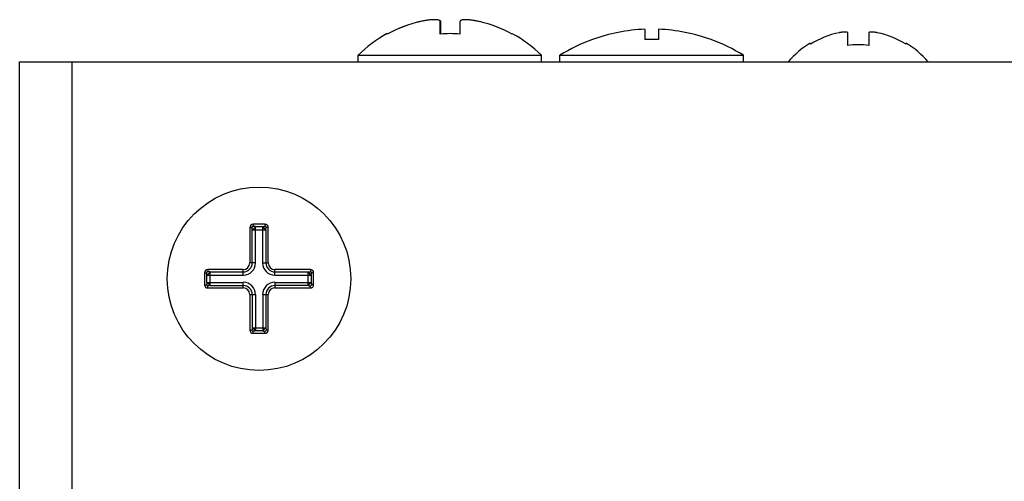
# Paper-space layout 'AV3_1' of a CAD drawing. Header units: inches. Extents: x 0 to 34, y -3.3 to 22.
# Tile 47 of 48: x 28.4 to 29.9, y 20.1 to 20.8. Entities that reach past the tile are written whole.
import ezdxf

# ---------------------------------------------------------------- set-up
doc = ezdxf.new("R2010")
doc.units = ezdxf.units.IN
doc.header["$LTSCALE"] = 1.87
doc.header["$MEASUREMENT"] = 0
doc.layers.get('0').update_dxf_attribs({"linetype": 'CONTINUOUS'})
doc.layers.add('3_ALL_AXES', color=7, linetype='CONTINUOUS')
doc.layers.add('7_ALL_FEATURES', color=7, linetype='CONTINUOUS')

psp = doc.layouts.new('AV3_1')

# ---------------------------------------------------------------- linework, layer by layer
at = {"color": 7, "linetype": 'Continuous'}
for p, q in [((29.6471, 20.7448), (29.6471, 20.7638)), ((29.679, 20.7638), (29.679, 20.7448)), ((29.5903, 20.7468), (29.5903, 20.7484)), ((29.7358, 20.7484), (29.7358, 20.7468)), ((28.388, 13.3821), (28.388, 20.7199)), ((28.388, 20.7199), (31.757, 20.7199)), ((28.738, 20.4679), (28.738, 20.4139)), ((28.761, 20.4729), (28.743, 20.4729)), ((28.766, 20.4139), (28.766, 20.4679)), ((28.669, 20.3989), (28.669, 20.3809)), ((28.728, 20.4039), (28.674, 20.4039)), ((28.83, 20.4039), (28.776, 20.4039)), ((28.835, 20.3809), (28.835, 20.3989)), ((28.674, 20.3759), (28.728, 20.3759)), ((28.738, 20.3659), (28.738, 20.3119)), ((28.766, 20.3119), (28.766, 20.3659)), ((28.776, 20.3759), (28.83, 20.3759)), ((28.743, 20.3069), (28.761, 20.3069))]:
    psp.add_line(p, q, dxfattribs=at)
at = {"color": 9, "linetype": 'Continuous'}
for p, q in [((28.468, 13.4372), (28.468, 20.7199)), ((28.738, 20.4679), (28.7411, 20.4679)), ((28.743, 20.4729), (28.743, 20.4698)), ((28.7466, 20.4139), (28.7466, 20.4692)), ((28.7466, 20.4692), (28.7575, 20.4692)), ((28.7575, 20.4139), (28.7575, 20.4692)), ((28.761, 20.4729), (28.761, 20.4698)), ((28.766, 20.4679), (28.7629, 20.4679)), ((28.7417, 20.4139), (28.7417, 20.4643)), ((28.7417, 20.4643), (28.7624, 20.4643)), ((28.7624, 20.4643), (28.7624, 20.4139)), ((28.7466, 20.4139), (28.738, 20.4139)), ((28.7575, 20.4139), (28.766, 20.4139)), ((28.669, 20.3989), (28.6721, 20.3989)), ((28.6727, 20.3844), (28.6727, 20.3953)), ((28.6727, 20.3953), (28.728, 20.3953)), ((28.674, 20.4039), (28.674, 20.4008)), ((28.6776, 20.3795), (28.6776, 20.4002)), ((28.6776, 20.4002), (28.728, 20.4002)), ((28.728, 20.3953), (28.728, 20.4039)), ((28.776, 20.3953), (28.776, 20.4039)), ((28.776, 20.4002), (28.8265, 20.4002)), ((28.776, 20.3953), (28.8314, 20.3953)), ((28.8265, 20.3795), (28.8265, 20.4002)), ((28.83, 20.4039), (28.83, 20.4008)), ((28.8314, 20.3953), (28.8314, 20.3844)), ((28.835, 20.3989), (28.8319, 20.3989)), ((28.669, 20.3809), (28.6721, 20.3809)), ((28.6727, 20.3844), (28.728, 20.3844)), ((28.674, 20.3759), (28.674, 20.379)), ((28.6776, 20.3795), (28.728, 20.3795)), ((28.728, 20.3759), (28.728, 20.3844)), ((28.776, 20.3844), (28.776, 20.3759)), ((28.776, 20.3844), (28.8314, 20.3844)), ((28.8265, 20.3795), (28.776, 20.3795)), ((28.83, 20.3759), (28.83, 20.379)), ((28.835, 20.3809), (28.8319, 20.3809)), ((28.738, 20.3659), (28.7466, 20.3659)), ((28.7417, 20.3659), (28.7417, 20.3154)), ((28.7466, 20.3659), (28.7466, 20.3105)), ((28.7575, 20.3659), (28.7575, 20.3105)), ((28.7575, 20.3659), (28.766, 20.3659)), ((28.7624, 20.3659), (28.7624, 20.3154)), ((28.738, 20.3119), (28.7411, 20.3119)), ((28.7417, 20.3154), (28.7624, 20.3154)), ((28.743, 20.3069), (28.743, 20.31)), ((28.7575, 20.3105), (28.7466, 20.3105)), ((28.761, 20.3069), (28.761, 20.31)), ((28.766, 20.3119), (28.7629, 20.3119))]:
    psp.add_line(p, q, dxfattribs=at)
at = {"color": 7, "linetype": 'Continuous'}
psp.add_circle((28.752, 20.3899), 0.1395, dxfattribs=at)
for centre, radius, start, end in [((29.663, 20.6279), 0.1394, 101.9844, 121.4518), ((29.6458, 20.709), 0.0564, 101.521, 101.9845), ((29.6464, 20.7638), 0.000741, 359.9813, 6.9945), ((29.6797, 20.7638), 0.000741, 173.004, 180.0188), ((29.6803, 20.709), 0.0564, 78.0155, 78.4791), ((29.663, 20.6279), 0.1394, 58.5482, 78.0156), ((29.663, 20.6279), 0.1408, 121.1525, 139.1961), ((29.663, 20.6279), 0.118, 82.2428, 97.7572), ((29.663, 20.6279), 0.1408, 40.8039, 58.8475), ((28.743, 20.4679), 0.005, 90, 180), ((28.761, 20.4679), 0.005, 0, 90), ((28.728, 20.4139), 0.01, 270, 360), ((28.776, 20.4139), 0.01, 180, 270), ((28.674, 20.3989), 0.005, 90, 180), ((28.83, 20.3989), 0.005, 0, 90), ((28.674, 20.3809), 0.005, 180, 270), ((28.83, 20.3809), 0.005, 270, 360), ((28.728, 20.3659), 0.01, 0, 90), ((28.776, 20.3659), 0.01, 90, 180), ((28.743, 20.3119), 0.005, 180, 270), ((28.761, 20.3119), 0.005, 270, 360)]:
    psp.add_arc(centre, radius, start, end, dxfattribs=at)
at = {"color": 9, "linetype": 'Continuous'}
for centre, radius, start, end in [((28.743, 20.4679), 0.0019, 90, 180), ((28.761, 20.4679), 0.0019, 0, 90), ((28.728, 20.4139), 0.0186, 270, 360), ((28.728, 20.4139), 0.0136, 270, 360), ((28.776, 20.4139), 0.0186, 180, 270), ((28.776, 20.4139), 0.0136, 180, 270), ((28.674, 20.3989), 0.0019, 90, 180), ((28.83, 20.3989), 0.0019, 0, 90), ((28.674, 20.3809), 0.0019, 180, 270), ((28.728, 20.3659), 0.0186, 0, 90), ((28.728, 20.3659), 0.0136, 0, 90), ((28.776, 20.3659), 0.0186, 90, 180), ((28.776, 20.3659), 0.0136, 90, 180), ((28.83, 20.3809), 0.0019, 270, 360), ((28.743, 20.3119), 0.0019, 180, 270), ((28.761, 20.3119), 0.0019, 270, 360)]:
    psp.add_arc(centre, radius, start, end, dxfattribs=at)
at = {"color": 7, "linetype": 'Continuous'}
for points, knots in [([(29.6471, 20.7639), (29.6471, 20.764), (29.6471, 20.7641), (29.647, 20.7643), (29.6468, 20.7644), (29.6467, 20.7646), (29.6464, 20.7647), (29.646, 20.7649), (29.6455, 20.765), (29.6449, 20.7651), (29.6441, 20.7652), (29.6433, 20.7652), (29.6424, 20.7653), (29.641, 20.7652), (29.6392, 20.7651), (29.6369, 20.7648), (29.6353, 20.7645), (29.6345, 20.7643)], [0, 0, 0, 0, 0.01088, 0.021985, 0.046314, 0.060227, 0.075569, 0.11104, 0.153427, 0.202939, 0.259496, 0.322815, 0.392454, 0.467849, 0.633165, 0.812731, 1, 1, 1, 1]), ([(29.6915, 20.7643), (29.6907, 20.7645), (29.6892, 20.7648), (29.6869, 20.7651), (29.685, 20.7652), (29.6837, 20.7653), (29.6828, 20.7652), (29.6819, 20.7652), (29.6812, 20.7651), (29.6806, 20.765), (29.68, 20.7649), (29.6797, 20.7647), (29.6794, 20.7646), (29.6792, 20.7644), (29.6791, 20.7643), (29.679, 20.7641), (29.679, 20.764), (29.679, 20.7639)], [0, 0, 0, 0, 0.187271, 0.366839, 0.532155, 0.60755, 0.67719, 0.740509, 0.797065, 0.846577, 0.888963, 0.924433, 0.939775, 0.953688, 0.978015, 0.98912, 1, 1, 1, 1])]:
    psp.add_open_spline(points, degree=3, knots=knots, dxfattribs=at)
at = {"color": 9, "linetype": 'Continuous'}
for points, knots in [([(28.7417, 20.4643), (28.7417, 20.4645), (28.7416, 20.4649), (28.7416, 20.4656), (28.7416, 20.4662), (28.7415, 20.4666), (28.7415, 20.467), (28.7414, 20.4672), (28.7414, 20.4674), (28.7413, 20.4675), (28.7413, 20.4677), (28.7413, 20.4677), (28.7412, 20.4678), (28.7412, 20.4678), (28.7412, 20.4678), (28.7412, 20.4679), (28.7412, 20.4679), (28.7411, 20.4679)], [0, 0, 0, 0, 0.178503, 0.353451, 0.518806, 0.668524, 0.735643, 0.796609, 0.850698, 0.897214, 0.935518, 0.951434, 0.965139, 0.976642, 0.986038, 0.993607, 1, 1, 1, 1]), ([(28.7417, 20.4643), (28.7417, 20.4643), (28.7417, 20.4643), (28.7418, 20.4644), (28.7419, 20.4644), (28.742, 20.4645), (28.7421, 20.4646), (28.7423, 20.4648), (28.7426, 20.465), (28.743, 20.4653), (28.7434, 20.4657), (28.7439, 20.4661), (28.7443, 20.4666), (28.7448, 20.467), (28.7452, 20.4675), (28.7456, 20.4679), (28.7459, 20.4683), (28.7462, 20.4686), (28.7463, 20.4688), (28.7464, 20.4689), (28.7465, 20.469), (28.7466, 20.4691), (28.7466, 20.4692), (28.7466, 20.4692), (28.7466, 20.4692)], [0, 0, 0, 0, 0.008362, 0.02041, 0.03614, 0.055513, 0.078451, 0.104775, 0.166718, 0.239494, 0.320932, 0.408749, 0.499861, 0.590892, 0.678611, 0.760098, 0.833181, 0.895703, 0.922277, 0.945343, 0.964676, 0.980212, 0.991953, 1, 1, 1, 1]), ([(28.7466, 20.4692), (28.7464, 20.4692), (28.746, 20.4693), (28.7453, 20.4693), (28.7447, 20.4693), (28.7443, 20.4694), (28.7439, 20.4694), (28.7437, 20.4695), (28.7435, 20.4695), (28.7434, 20.4696), (28.7432, 20.4696), (28.7432, 20.4696), (28.7431, 20.4697), (28.7431, 20.4697), (28.7431, 20.4697), (28.743, 20.4697), (28.743, 20.4697), (28.743, 20.4698)], [0, 0, 0, 0, 0.178553, 0.353499, 0.518826, 0.668508, 0.735611, 0.796565, 0.850647, 0.897161, 0.935472, 0.951394, 0.965107, 0.976619, 0.986026, 0.993603, 1, 1, 1, 1]), ([(28.7575, 20.4692), (28.7577, 20.4692), (28.7581, 20.4693), (28.7588, 20.4693), (28.7593, 20.4693), (28.7598, 20.4694), (28.7601, 20.4694), (28.7604, 20.4695), (28.7606, 20.4695), (28.7607, 20.4696), (28.7608, 20.4696), (28.7609, 20.4696), (28.761, 20.4697), (28.761, 20.4697), (28.761, 20.4697), (28.761, 20.4697), (28.761, 20.4697), (28.761, 20.4698)], [0, 0, 0, 0, 0.178503, 0.353451, 0.518806, 0.668524, 0.735643, 0.796609, 0.850698, 0.897214, 0.935518, 0.951434, 0.965139, 0.976642, 0.986038, 0.993607, 1, 1, 1, 1]), ([(28.7575, 20.4692), (28.7575, 20.4692), (28.7575, 20.4692), (28.7575, 20.4691), (28.7576, 20.469), (28.7577, 20.4689), (28.7578, 20.4688), (28.7579, 20.4686), (28.7582, 20.4683), (28.7585, 20.4679), (28.7589, 20.4675), (28.7593, 20.467), (28.7598, 20.4666), (28.7602, 20.4661), (28.7606, 20.4657), (28.7611, 20.4653), (28.7615, 20.465), (28.7617, 20.4647), (28.762, 20.4646), (28.7621, 20.4645), (28.7622, 20.4644), (28.7623, 20.4643), (28.7624, 20.4643), (28.7624, 20.4643), (28.7624, 20.4643)], [0, 0, 0, 0, 0.008362, 0.02041, 0.03614, 0.055513, 0.078451, 0.104775, 0.166718, 0.239494, 0.320932, 0.408749, 0.499861, 0.590892, 0.678611, 0.760098, 0.833181, 0.895703, 0.922277, 0.945343, 0.964676, 0.980212, 0.991953, 1, 1, 1, 1]), ([(28.7624, 20.4643), (28.7624, 20.4645), (28.7624, 20.4649), (28.7625, 20.4656), (28.7625, 20.4662), (28.7626, 20.4666), (28.7626, 20.467), (28.7627, 20.4672), (28.7627, 20.4674), (28.7628, 20.4675), (28.7628, 20.4677), (28.7628, 20.4677), (28.7628, 20.4678), (28.7629, 20.4678), (28.7629, 20.4678), (28.7629, 20.4679), (28.7629, 20.4679), (28.7629, 20.4679)], [0, 0, 0, 0, 0.178553, 0.353499, 0.518826, 0.668508, 0.735611, 0.796565, 0.850647, 0.897161, 0.935472, 0.951394, 0.965107, 0.976619, 0.986026, 0.993603, 1, 1, 1, 1]), ([(28.6727, 20.3953), (28.6727, 20.3955), (28.6726, 20.3959), (28.6726, 20.3966), (28.6726, 20.3972), (28.6725, 20.3976), (28.6725, 20.398), (28.6724, 20.3982), (28.6724, 20.3984), (28.6723, 20.3985), (28.6723, 20.3987), (28.6723, 20.3987), (28.6722, 20.3988), (28.6722, 20.3988), (28.6722, 20.3988), (28.6722, 20.3989), (28.6722, 20.3989), (28.6721, 20.3989)], [0, 0, 0, 0, 0.178503, 0.353451, 0.518806, 0.668524, 0.735643, 0.796609, 0.850698, 0.897214, 0.935518, 0.951434, 0.965139, 0.976642, 0.986038, 0.993607, 1, 1, 1, 1]), ([(28.6727, 20.3953), (28.6727, 20.3953), (28.6727, 20.3953), (28.6728, 20.3954), (28.6729, 20.3954), (28.673, 20.3955), (28.6731, 20.3956), (28.6733, 20.3958), (28.6736, 20.396), (28.674, 20.3963), (28.6744, 20.3967), (28.6749, 20.3971), (28.6753, 20.3976), (28.6758, 20.398), (28.6762, 20.3985), (28.6766, 20.3989), (28.6769, 20.3993), (28.6772, 20.3996), (28.6773, 20.3998), (28.6774, 20.3999), (28.6775, 20.4), (28.6776, 20.4001), (28.6776, 20.4002), (28.6776, 20.4002), (28.6776, 20.4002)], [0, 0, 0, 0, 0.008362, 0.02041, 0.03614, 0.055513, 0.078451, 0.104775, 0.166718, 0.239494, 0.320932, 0.408749, 0.499861, 0.590892, 0.678611, 0.760098, 0.833181, 0.895703, 0.922277, 0.945343, 0.964676, 0.980212, 0.991953, 1, 1, 1, 1]), ([(28.6776, 20.4002), (28.6774, 20.4002), (28.677, 20.4003), (28.6763, 20.4003), (28.6757, 20.4003), (28.6753, 20.4004), (28.6749, 20.4004), (28.6747, 20.4005), (28.6745, 20.4005), (28.6744, 20.4006), (28.6742, 20.4006), (28.6742, 20.4006), (28.6741, 20.4007), (28.6741, 20.4007), (28.6741, 20.4007), (28.674, 20.4007), (28.674, 20.4007), (28.674, 20.4008)], [0, 0, 0, 0, 0.178553, 0.353499, 0.518826, 0.668508, 0.735611, 0.796565, 0.850647, 0.897161, 0.935472, 0.951394, 0.965107, 0.976619, 0.986026, 0.993603, 1, 1, 1, 1]), ([(28.8265, 20.4002), (28.8267, 20.4002), (28.8271, 20.4003), (28.8278, 20.4003), (28.8283, 20.4003), (28.8288, 20.4004), (28.8291, 20.4004), (28.8294, 20.4005), (28.8296, 20.4005), (28.8297, 20.4006), (28.8298, 20.4006), (28.8299, 20.4006), (28.83, 20.4007), (28.83, 20.4007), (28.83, 20.4007), (28.83, 20.4007), (28.83, 20.4007), (28.83, 20.4008)], [0, 0, 0, 0, 0.178503, 0.353451, 0.518806, 0.668524, 0.735643, 0.796609, 0.850698, 0.897214, 0.935518, 0.951434, 0.965139, 0.976642, 0.986038, 0.993607, 1, 1, 1, 1]), ([(28.8265, 20.4002), (28.8265, 20.4002), (28.8265, 20.4002), (28.8265, 20.4001), (28.8266, 20.4), (28.8267, 20.3999), (28.8268, 20.3998), (28.8269, 20.3996), (28.8272, 20.3993), (28.8275, 20.3989), (28.8279, 20.3985), (28.8283, 20.398), (28.8288, 20.3976), (28.8292, 20.3971), (28.8296, 20.3967), (28.8301, 20.3963), (28.8305, 20.396), (28.8307, 20.3957), (28.831, 20.3956), (28.8311, 20.3955), (28.8312, 20.3954), (28.8313, 20.3953), (28.8314, 20.3953), (28.8314, 20.3953), (28.8314, 20.3953)], [0, 0, 0, 0, 0.008362, 0.02041, 0.03614, 0.055513, 0.078451, 0.104775, 0.166718, 0.239494, 0.320932, 0.408749, 0.499861, 0.590892, 0.678611, 0.760098, 0.833181, 0.895703, 0.922277, 0.945343, 0.964676, 0.980212, 0.991953, 1, 1, 1, 1]), ([(28.8314, 20.3953), (28.8314, 20.3955), (28.8314, 20.3959), (28.8315, 20.3966), (28.8315, 20.3972), (28.8316, 20.3976), (28.8316, 20.398), (28.8317, 20.3982), (28.8317, 20.3984), (28.8318, 20.3985), (28.8318, 20.3987), (28.8318, 20.3987), (28.8318, 20.3988), (28.8319, 20.3988), (28.8319, 20.3988), (28.8319, 20.3989), (28.8319, 20.3989), (28.8319, 20.3989)], [0, 0, 0, 0, 0.178553, 0.353499, 0.518826, 0.668508, 0.735611, 0.796565, 0.850647, 0.897161, 0.935472, 0.951394, 0.965107, 0.976619, 0.986026, 0.993603, 1, 1, 1, 1]), ([(28.6727, 20.3844), (28.6727, 20.3842), (28.6726, 20.3838), (28.6726, 20.3831), (28.6726, 20.3826), (28.6725, 20.3821), (28.6725, 20.3818), (28.6724, 20.3815), (28.6724, 20.3813), (28.6723, 20.3812), (28.6723, 20.3811), (28.6723, 20.381), (28.6722, 20.3809), (28.6722, 20.3809), (28.6722, 20.3809), (28.6722, 20.3809), (28.6722, 20.3809), (28.6721, 20.3809)], [0, 0, 0, 0, 0.178503, 0.353451, 0.518806, 0.668524, 0.735643, 0.796609, 0.850698, 0.897214, 0.935518, 0.951434, 0.965139, 0.976642, 0.986038, 0.993607, 1, 1, 1, 1]), ([(28.6776, 20.3795), (28.6776, 20.3795), (28.6776, 20.3795), (28.6776, 20.3796), (28.6775, 20.3797), (28.6774, 20.3798), (28.6773, 20.3799), (28.6772, 20.3801), (28.6769, 20.3804), (28.6766, 20.3808), (28.6762, 20.3813), (28.6758, 20.3817), (28.6753, 20.3821), (28.6749, 20.3826), (28.6744, 20.383), (28.674, 20.3834), (28.6736, 20.3837), (28.6733, 20.384), (28.6731, 20.3841), (28.673, 20.3842), (28.6729, 20.3843), (28.6728, 20.3844), (28.6727, 20.3844), (28.6727, 20.3844), (28.6727, 20.3844)], [0, 0, 0, 0, 0.008047, 0.019788, 0.035324, 0.054657, 0.077723, 0.104297, 0.166819, 0.239902, 0.321389, 0.409108, 0.500139, 0.591251, 0.679068, 0.760506, 0.833282, 0.895225, 0.921549, 0.944487, 0.96386, 0.97959, 0.991638, 1, 1, 1, 1]), ([(28.6776, 20.3795), (28.6774, 20.3795), (28.677, 20.3795), (28.6763, 20.3794), (28.6757, 20.3794), (28.6753, 20.3793), (28.6749, 20.3793), (28.6747, 20.3792), (28.6745, 20.3792), (28.6744, 20.3791), (28.6742, 20.3791), (28.6742, 20.3791), (28.6741, 20.3791), (28.6741, 20.379), (28.6741, 20.379), (28.674, 20.379), (28.674, 20.379), (28.674, 20.379)], [0, 0, 0, 0, 0.178553, 0.353499, 0.518826, 0.668508, 0.735611, 0.796565, 0.850647, 0.897161, 0.935472, 0.951394, 0.965107, 0.976619, 0.986026, 0.993603, 1, 1, 1, 1]), ([(28.8314, 20.3844), (28.8314, 20.3844), (28.8314, 20.3844), (28.8313, 20.3844), (28.8312, 20.3843), (28.8311, 20.3842), (28.831, 20.3841), (28.8307, 20.384), (28.8305, 20.3837), (28.8301, 20.3834), (28.8296, 20.383), (28.8292, 20.3826), (28.8288, 20.3821), (28.8283, 20.3817), (28.8279, 20.3813), (28.8275, 20.3808), (28.8272, 20.3804), (28.8269, 20.3801), (28.8268, 20.3799), (28.8267, 20.3798), (28.8266, 20.3797), (28.8265, 20.3796), (28.8265, 20.3795), (28.8265, 20.3795), (28.8265, 20.3795)], [0, 0, 0, 0, 0.008362, 0.02041, 0.03614, 0.055513, 0.078451, 0.104775, 0.166718, 0.239494, 0.320932, 0.408749, 0.499861, 0.590892, 0.678611, 0.760098, 0.833181, 0.895703, 0.922277, 0.945343, 0.964676, 0.980212, 0.991953, 1, 1, 1, 1]), ([(28.8265, 20.3795), (28.8267, 20.3795), (28.8271, 20.3795), (28.8278, 20.3794), (28.8283, 20.3794), (28.8288, 20.3793), (28.8291, 20.3793), (28.8294, 20.3792), (28.8296, 20.3792), (28.8297, 20.3791), (28.8298, 20.3791), (28.8299, 20.3791), (28.83, 20.3791), (28.83, 20.379), (28.83, 20.379), (28.83, 20.379), (28.83, 20.379), (28.83, 20.379)], [0, 0, 0, 0, 0.178553, 0.353499, 0.518826, 0.668508, 0.735611, 0.796565, 0.850647, 0.897161, 0.935472, 0.951394, 0.965107, 0.976619, 0.986026, 0.993603, 1, 1, 1, 1]), ([(28.8314, 20.3844), (28.8314, 20.3842), (28.8314, 20.3838), (28.8315, 20.3831), (28.8315, 20.3826), (28.8316, 20.3821), (28.8316, 20.3818), (28.8317, 20.3815), (28.8317, 20.3813), (28.8318, 20.3812), (28.8318, 20.3811), (28.8318, 20.381), (28.8318, 20.3809), (28.8319, 20.3809), (28.8319, 20.3809), (28.8319, 20.3809), (28.8319, 20.3809), (28.8319, 20.3809)], [0, 0, 0, 0, 0.178503, 0.353451, 0.518806, 0.668524, 0.735643, 0.796609, 0.850698, 0.897214, 0.935518, 0.951434, 0.965139, 0.976642, 0.986038, 0.993607, 1, 1, 1, 1]), ([(28.7417, 20.3154), (28.7417, 20.3152), (28.7416, 20.3148), (28.7416, 20.3141), (28.7416, 20.3135), (28.7415, 20.3131), (28.7415, 20.3128), (28.7414, 20.3125), (28.7414, 20.3123), (28.7413, 20.3122), (28.7413, 20.3121), (28.7413, 20.312), (28.7412, 20.3119), (28.7412, 20.3119), (28.7412, 20.3119), (28.7412, 20.3119), (28.7412, 20.3119), (28.7411, 20.3119)], [0, 0, 0, 0, 0.178553, 0.353499, 0.518826, 0.668508, 0.735611, 0.796565, 0.850647, 0.897161, 0.935472, 0.951394, 0.965107, 0.976619, 0.986026, 0.993603, 1, 1, 1, 1]), ([(28.7466, 20.3105), (28.7466, 20.3105), (28.7466, 20.3105), (28.7465, 20.3106), (28.7465, 20.3107), (28.7464, 20.3108), (28.7463, 20.3109), (28.7461, 20.3111), (28.7459, 20.3114), (28.7456, 20.3118), (28.7452, 20.3123), (28.7448, 20.3127), (28.7443, 20.3131), (28.7439, 20.3136), (28.7434, 20.314), (28.743, 20.3144), (28.7426, 20.3147), (28.7423, 20.315), (28.7421, 20.3151), (28.742, 20.3152), (28.7419, 20.3153), (28.7418, 20.3154), (28.7417, 20.3154), (28.7417, 20.3154), (28.7417, 20.3154)], [0, 0, 0, 0, 0.008362, 0.02041, 0.03614, 0.055513, 0.078451, 0.104775, 0.166718, 0.239494, 0.320932, 0.408749, 0.499861, 0.590892, 0.678611, 0.760098, 0.833181, 0.895703, 0.922277, 0.945343, 0.964676, 0.980212, 0.991953, 1, 1, 1, 1]), ([(28.7466, 20.3105), (28.7464, 20.3105), (28.746, 20.3105), (28.7453, 20.3104), (28.7447, 20.3104), (28.7443, 20.3103), (28.7439, 20.3103), (28.7437, 20.3102), (28.7435, 20.3102), (28.7434, 20.3101), (28.7432, 20.3101), (28.7432, 20.3101), (28.7431, 20.3101), (28.7431, 20.31), (28.7431, 20.31), (28.743, 20.31), (28.743, 20.31), (28.743, 20.31)], [0, 0, 0, 0, 0.178503, 0.353451, 0.518806, 0.668524, 0.735643, 0.796609, 0.850698, 0.897214, 0.935518, 0.951434, 0.965139, 0.976642, 0.986038, 0.993607, 1, 1, 1, 1]), ([(28.7624, 20.3154), (28.7624, 20.3154), (28.7624, 20.3154), (28.7623, 20.3154), (28.7622, 20.3153), (28.7621, 20.3152), (28.762, 20.3151), (28.7617, 20.315), (28.7615, 20.3147), (28.7611, 20.3144), (28.7606, 20.314), (28.7602, 20.3136), (28.7598, 20.3131), (28.7593, 20.3127), (28.7589, 20.3123), (28.7585, 20.3118), (28.7582, 20.3114), (28.7579, 20.3111), (28.7578, 20.3109), (28.7577, 20.3108), (28.7576, 20.3107), (28.7575, 20.3106), (28.7575, 20.3105), (28.7575, 20.3105), (28.7575, 20.3105)], [0, 0, 0, 0, 0.008362, 0.02041, 0.03614, 0.055513, 0.078451, 0.104775, 0.166718, 0.239494, 0.320932, 0.408749, 0.499861, 0.590892, 0.678611, 0.760098, 0.833181, 0.895703, 0.922277, 0.945343, 0.964676, 0.980212, 0.991953, 1, 1, 1, 1]), ([(28.7575, 20.3105), (28.7577, 20.3105), (28.7581, 20.3105), (28.7588, 20.3104), (28.7593, 20.3104), (28.7598, 20.3103), (28.7601, 20.3103), (28.7604, 20.3102), (28.7606, 20.3102), (28.7607, 20.3101), (28.7608, 20.3101), (28.7609, 20.3101), (28.761, 20.3101), (28.761, 20.31), (28.761, 20.31), (28.761, 20.31), (28.761, 20.31), (28.761, 20.31)], [0, 0, 0, 0, 0.178553, 0.353499, 0.518826, 0.668508, 0.735611, 0.796565, 0.850647, 0.897161, 0.935472, 0.951394, 0.965107, 0.976619, 0.986026, 0.993603, 1, 1, 1, 1]), ([(28.7624, 20.3154), (28.7624, 20.3152), (28.7624, 20.3148), (28.7625, 20.3141), (28.7625, 20.3135), (28.7626, 20.3131), (28.7626, 20.3128), (28.7627, 20.3125), (28.7627, 20.3123), (28.7628, 20.3122), (28.7628, 20.3121), (28.7628, 20.312), (28.7628, 20.3119), (28.7629, 20.3119), (28.7629, 20.3119), (28.7629, 20.3119), (28.7629, 20.3119), (28.7629, 20.3119)], [0, 0, 0, 0, 0.178503, 0.353451, 0.518806, 0.668524, 0.735643, 0.796609, 0.850698, 0.897214, 0.935518, 0.951434, 0.965139, 0.976642, 0.986038, 0.993607, 1, 1, 1, 1])]:
    psp.add_open_spline(points, degree=3, knots=knots, dxfattribs=at)
at = {"layer": '3_ALL_AXES', "color": 7, "linetype": 'Continuous'}
for p, q in [((28.9025, 20.7199), (28.9025, 20.7299)), ((28.9025, 20.7299), (29.1815, 20.7299)), ((29.1815, 20.7199), (29.1815, 20.7299)), ((29.2095, 20.7199), (29.2095, 20.7299)), ((29.2095, 20.7299), (29.4885, 20.7299)), ((29.4885, 20.7199), (29.4885, 20.7299))]:
    psp.add_line(p, q, dxfattribs=at)
psp.add_circle((28.752, 20.3899), 0.1395, dxfattribs=at)
for centre, radius, start, end in [((29.042, 20.5877), 0.1992, 118.4842, 134.4501), ((29.042, 20.5877), 0.1992, 45.5499, 61.5062), ((29.349, 20.5066), 0.2633, 110.0355, 121.9993), ((29.349, 20.5066), 0.2633, 58.0007, 69.9645)]:
    psp.add_arc(centre, radius, start, end, dxfattribs=at)
at = {"layer": '7_ALL_FEATURES', "color": 7, "linetype": 'Continuous'}
for p, q in [((29.0275, 20.7621), (29.0275, 20.7812)), ((29.028, 20.7812), (29.028, 20.7621)), ((29.0575, 20.7812), (29.0575, 20.7621)), ((29.3389, 20.7537), (29.3389, 20.7695)), ((29.3592, 20.7695), (29.3592, 20.7537)), ((28.947, 20.7621), (28.947, 20.7627)), ((29.137, 20.7627), (29.137, 20.7621)), ((29.2589, 20.7537), (29.2589, 20.7539)), ((29.4392, 20.7539), (29.4392, 20.7537))]:
    psp.add_line(p, q, dxfattribs=at)
for centre, radius, start, end in [((29.042, 20.5877), 0.1986, 102.9523, 118.5721), ((29.042, 20.5877), 0.1986, 102.9508, 104.6343), ((29.042, 20.5877), 0.1987, 61.4334, 76.767), ((29.042, 20.5877), 0.1986, 110.2921, 113.5551), ((29.349, 20.5066), 0.2631, 92.2202, 110.0511), ((29.349, 20.5066), 0.2631, 69.9489, 87.7798), ((29.042, 20.5877), 0.1751, 84.9285, 94.7575), ((29.349, 20.5066), 0.2473, 87.6384, 92.3616)]:
    psp.add_arc(centre, radius, start, end, dxfattribs=at)
for points, knots in [([(29.0275, 20.7812), (29.0275, 20.7813), (29.0275, 20.7815), (29.0274, 20.7818), (29.0272, 20.7821), (29.027, 20.7824), (29.0266, 20.7826), (29.0262, 20.7829), (29.0258, 20.7831), (29.025, 20.7834), (29.0239, 20.7836), (29.0224, 20.7839), (29.0207, 20.784), (29.0187, 20.7841), (29.0165, 20.784), (29.0141, 20.7839), (29.0116, 20.7837), (29.0079, 20.7832), (29.0032, 20.7825), (28.9994, 20.7817), (28.9975, 20.7812)], [0, 0, 0, 0, 0.01055, 0.021071, 0.032037, 0.043872, 0.056923, 0.071442, 0.087606, 0.105541, 0.146964, 0.195971, 0.252455, 0.316084, 0.386343, 0.462587, 0.544069, 0.629963, 0.811458, 1, 1, 1, 1]), ([(29.026, 20.7832), (29.0263, 20.7831), (29.0268, 20.7829), (29.0272, 20.7826), (29.0275, 20.7824), (29.0277, 20.7821), (29.0279, 20.7818), (29.028, 20.7815), (29.028, 20.7813), (29.028, 20.7812)], [0, 0, 0, 0, 0.316012, 0.452048, 0.575454, 0.688593, 0.794556, 0.897026, 1, 1, 1, 1]), ([(29.0875, 20.781), (29.0856, 20.7815), (29.0818, 20.7823), (29.0771, 20.7831), (29.0735, 20.7835), (29.071, 20.7838), (29.0686, 20.7839), (29.0664, 20.784), (29.0644, 20.784), (29.0626, 20.7838), (29.0611, 20.7836), (29.06, 20.7834), (29.0593, 20.7831), (29.0588, 20.7829), (29.0584, 20.7827), (29.0581, 20.7824), (29.0578, 20.7821), (29.0577, 20.7818), (29.0575, 20.7815), (29.0575, 20.7813), (29.0575, 20.7812)], [0, 0, 0, 0, 0.188747, 0.370466, 0.456448, 0.53801, 0.61432, 0.68463, 0.748295, 0.804796, 0.853787, 0.895154, 0.913045, 0.929153, 0.943598, 0.956561, 0.968296, 0.979151, 0.989559, 1, 1, 1, 1])]:
    psp.add_open_spline(points, degree=3, knots=knots, dxfattribs=at)

doc.saveas('drawing.dxf')
